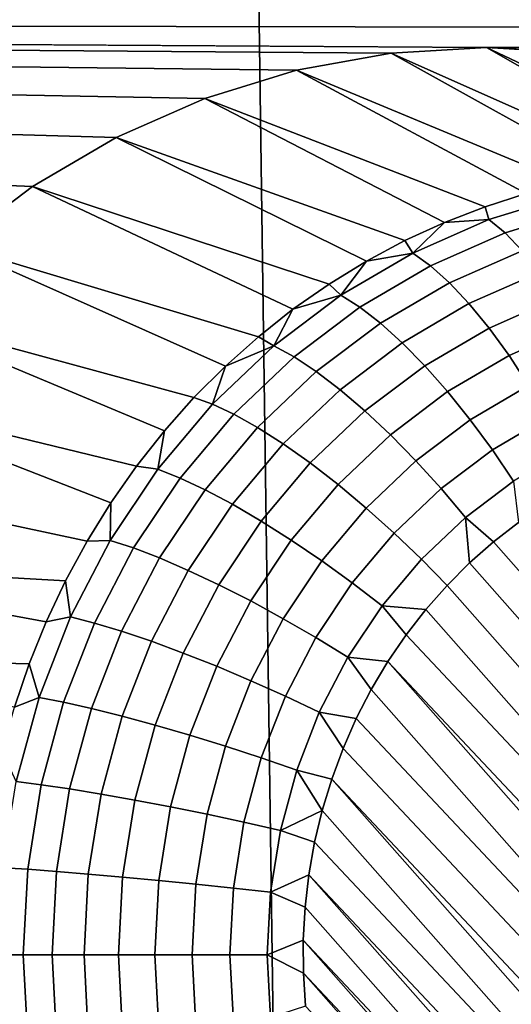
# Model space of a CAD drawing. Header units: metres. Extents: x -22 to 239, y -22 to 22.
# Tile 211 of 256: x 213.918 to 214.464, y -7.486 to -6.391. Entities that reach past the tile are written whole.
import ezdxf

# ---------------------------------------------------------------- set-up
doc = ezdxf.new("R2010")
doc.units = ezdxf.units.M
doc.layers.add('solid_10_151_033_XXX', color=7, linetype='CONTINUOUS')

msp = doc.modelspace()

# ---------------------------------------------------------------- linework, layer by layer
at = {"layer": 'solid_10_151_033_XXX'}
for points in [[(213.942337, -10.98961, 229.626846), (213.633255, 11.204146, 229.514343), (213.318314, 11.408838, 229.399719), (213.633255, -11.204146, 229.514343)], [(214.245285, -10.76545, 229.737106), (213.942337, 10.98961, 229.626846), (213.633255, 11.204146, 229.514343), (213.942337, -10.98961, 229.626846)], [(214.54187, -10.531833, 229.845047), (214.245285, 10.76545, 229.737106), (213.942337, 10.98961, 229.626846), (214.245285, -10.76545, 229.737106)], [(214.831848, -10.288918, 229.950592), (214.54187, 10.531833, 229.845047), (214.245285, 10.76545, 229.737106), (214.54187, -10.531833, 229.845047)], [(212.832291, -6.262797, 184.314514), (233.388245, -6.391063, 191.796265), (228.40274, -6.421983, 189.981689), (209.451569, -6.391066, 183.08403)], [(214.437057, -6.421983, 184.898605), (209.451569, -6.391066, 183.08403), (228.40274, -6.421983, 189.981689)], [(213.932663, -6.576612, 184.715012), (213.845871, -6.642142, 184.683426), (209.451569, -6.391066, 183.08403)], [(214.02562, -6.52194, 184.74884), (213.932663, -6.576612, 184.715012), (209.451569, -6.391066, 183.08403)], [(214.123947, -6.478591, 184.784637), (214.02562, -6.52194, 184.74884), (209.451569, -6.391066, 183.08403)], [(214.226028, -6.447292, 184.821793), (214.123947, -6.478591, 184.784637), (209.451569, -6.391066, 183.08403)], [(214.330917, -6.428329, 184.85997), (214.226028, -6.447292, 184.821793), (209.451569, -6.391066, 183.08403)], [(214.437057, -6.421983, 184.898605), (214.330917, -6.428329, 184.85997), (209.451569, -6.391066, 183.08403)], [(214.670334, -6.55497, 184.183151), (214.622513, -6.557935, 184.165741), (214.330917, -6.428329, 184.85997), (214.437057, -6.421983, 184.898605)], [(214.437057, -6.421983, 184.898605), (228.40274, -6.421983, 189.981689), (228.2966, -6.428329, 189.943054)], [(214.543213, -6.428329, 184.937241), (214.437057, -6.421983, 184.898605), (228.2966, -6.428329, 189.943054)], [(214.766068, -6.557935, 184.217987), (214.718246, -6.55497, 184.200577), (214.437057, -6.421983, 184.898605), (214.543213, -6.428329, 184.937241)], [(214.718246, -6.55497, 184.200577), (214.670334, -6.55497, 184.183151), (214.437057, -6.421983, 184.898605)], [(214.574936, -6.563853, 184.148422), (214.527756, -6.572705, 184.131256), (214.226028, -6.447292, 184.821793), (214.330917, -6.428329, 184.85997)], [(214.622513, -6.557935, 184.165741), (214.574936, -6.563853, 184.148422), (214.330917, -6.428329, 184.85997)], [(214.48114, -6.584462, 184.114288), (214.435257, -6.599083, 184.09758), (214.123947, -6.478591, 184.784637), (214.226028, -6.447292, 184.821793)], [(214.527756, -6.572705, 184.131256), (214.48114, -6.584462, 184.114288), (214.226028, -6.447292, 184.821793)], [(214.390244, -6.616518, 184.081192), (214.346252, -6.63671, 184.065186), (214.02562, -6.52194, 184.74884), (214.123947, -6.478591, 184.784637)], [(214.435257, -6.599083, 184.09758), (214.390244, -6.616518, 184.081192), (214.123947, -6.478591, 184.784637)], [(214.303436, -6.659589, 184.049606), (214.261963, -6.685079, 184.0345), (213.932663, -6.576612, 184.715012), (214.02562, -6.52194, 184.74884)], [(214.346252, -6.63671, 184.065186), (214.303436, -6.659589, 184.049606), (214.02562, -6.52194, 184.74884)], [(214.221939, -6.713092, 184.019943), (214.183502, -6.743535, 184.005951), (213.845871, -6.642142, 184.683426), (213.932663, -6.576612, 184.715012)], [(214.261963, -6.685079, 184.0345), (214.221939, -6.713092, 184.019943), (213.932663, -6.576612, 184.715012)], [(214.527039, -6.586444, 184.087769), (214.439331, -6.613337, 184.055847), (214.435257, -6.599083, 184.09758), (214.48114, -6.584462, 184.114288)], [(214.54361, -6.601748, 184.05246), (214.457489, -6.628153, 184.021118), (214.439331, -6.613337, 184.055847), (214.527039, -6.586444, 184.087769)], [(214.439331, -6.613337, 184.055847), (214.390244, -6.616518, 184.081192), (214.435257, -6.599083, 184.09758)], [(214.56041, -6.622178, 184.019974), (214.476395, -6.647933, 183.989395), (214.457489, -6.628153, 184.021118), (214.54361, -6.601748, 184.05246)], [(214.354996, -6.650512, 184.025146), (214.346252, -6.63671, 184.065186), (214.390244, -6.616518, 184.081192)], [(214.439331, -6.613337, 184.055847), (214.354996, -6.650512, 184.025146), (214.390244, -6.616518, 184.081192)], [(214.457489, -6.628153, 184.021118), (214.37468, -6.664654, 183.990982), (214.354996, -6.650512, 184.025146), (214.439331, -6.613337, 184.055847)], [(214.476395, -6.647933, 183.989395), (214.39563, -6.683535, 183.959991), (214.37468, -6.664654, 183.990982), (214.457489, -6.628153, 184.021118)], [(214.146805, -6.776303, 183.992599), (214.111969, -6.811287, 183.979919), (213.766617, -6.717515, 184.654587), (213.845871, -6.642142, 184.683426)], [(214.183502, -6.743535, 184.005951), (214.146805, -6.776303, 183.992599), (213.845871, -6.642142, 184.683426)], [(214.354996, -6.650512, 184.025146), (214.303436, -6.659589, 184.049606), (214.346252, -6.63671, 184.065186)], [(214.354996, -6.650512, 184.025146), (214.275101, -6.697502, 183.996078), (214.303436, -6.659589, 184.049606)], [(214.37468, -6.664654, 183.990982), (214.296234, -6.710793, 183.962433), (214.275101, -6.697502, 183.996078), (214.354996, -6.650512, 184.025146)], [(214.495697, -6.672289, 183.961288), (214.417435, -6.706784, 183.932816), (214.39563, -6.683535, 183.959991), (214.476395, -6.647933, 183.989395)], [(214.275101, -6.697502, 183.996078), (214.261963, -6.685079, 184.0345), (214.303436, -6.659589, 184.049606)], [(214.39563, -6.683535, 183.959991), (214.319122, -6.728537, 183.932144), (214.296234, -6.710793, 183.962433), (214.37468, -6.664654, 183.990982)], [(214.514999, -6.700749, 183.937363), (214.439682, -6.73395, 183.909958), (214.417435, -6.706784, 183.932816), (214.495697, -6.672289, 183.961288)], [(214.275101, -6.697502, 183.996078), (214.221939, -6.713092, 184.019943), (214.261963, -6.685079, 184.0345)], [(214.417435, -6.706784, 183.932816), (214.343307, -6.750386, 183.905838), (214.319122, -6.728537, 183.932144), (214.39563, -6.683535, 183.959991)], [(214.275101, -6.697502, 183.996078), (214.200653, -6.753716, 183.968979), (214.221939, -6.713092, 184.019943)], [(214.296234, -6.710793, 183.962433), (214.223129, -6.765988, 183.935822), (214.200653, -6.753716, 183.968979), (214.275101, -6.697502, 183.996078)], [(214.319122, -6.728537, 183.932144), (214.247818, -6.782372, 183.906204), (214.223129, -6.765988, 183.935822), (214.296234, -6.710793, 183.962433)], [(214.439682, -6.73395, 183.909958), (214.368332, -6.775916, 183.883987), (214.343307, -6.750386, 183.905838), (214.417435, -6.706784, 183.932816)], [(214.533936, -6.732756, 183.918076), (214.461929, -6.764501, 183.891861), (214.439682, -6.73395, 183.909958), (214.514999, -6.700749, 183.937363)], [(214.048294, -6.88742, 183.956741), (213.695786, -6.801858, 184.628799), (213.766617, -6.717515, 184.654587), (214.079086, -6.848368, 183.967941)], [(214.111969, -6.811287, 183.979919), (214.079086, -6.848368, 183.967941), (213.766617, -6.717515, 184.654587)], [(214.200653, -6.753716, 183.968979), (214.183502, -6.743535, 184.005951), (214.221939, -6.713092, 184.019943)], [(214.343307, -6.750386, 183.905838), (214.274231, -6.802547, 183.880692), (214.247818, -6.782372, 183.906204), (214.319122, -6.728537, 183.932144)], [(214.552139, -6.767686, 183.903809), (214.483734, -6.797843, 183.878906), (214.461929, -6.764501, 183.891861), (214.533936, -6.732756, 183.918076)], [(214.200653, -6.753716, 183.968979), (214.146805, -6.776303, 183.992599), (214.183502, -6.743535, 184.005951)], [(214.461929, -6.764501, 183.891861), (214.393692, -6.804628, 183.867035), (214.368332, -6.775916, 183.883987), (214.439682, -6.73395, 183.909958)], [(214.200653, -6.753716, 183.968979), (214.132584, -6.818447, 183.944199), (214.146805, -6.776303, 183.992599)], [(214.223129, -6.765988, 183.935822), (214.156296, -6.829546, 183.911499), (214.132584, -6.818447, 183.944199), (214.200653, -6.753716, 183.968979)], [(214.368332, -6.775916, 183.883987), (214.301834, -6.82612, 183.859787), (214.274231, -6.802547, 183.880692), (214.343307, -6.750386, 183.905838)], [(214.483734, -6.797843, 183.878906), (214.418915, -6.835963, 183.855316), (214.393692, -6.804628, 183.867035), (214.461929, -6.764501, 183.891861)], [(214.132584, -6.818447, 183.944199), (214.111969, -6.811287, 183.979919), (214.146805, -6.776303, 183.992599)], [(214.247818, -6.782372, 183.906204), (214.182632, -6.844364, 183.882477), (214.156296, -6.829546, 183.911499), (214.223129, -6.765988, 183.935822)], [(214.393692, -6.804628, 183.867035), (214.330124, -6.852632, 183.843887), (214.301834, -6.82612, 183.859787), (214.368332, -6.775916, 183.883987)], [(214.274231, -6.802547, 183.880692), (214.21106, -6.862611, 183.857697), (214.182632, -6.844364, 183.882477), (214.247818, -6.782372, 183.906204)], [(214.504669, -6.833325, 183.871307), (214.443497, -6.869308, 183.849045), (214.418915, -6.835963, 183.855316), (214.483734, -6.797843, 183.878906)], [(213.993362, -6.970903, 183.936752), (213.634216, -6.894212, 184.606384), (213.695786, -6.801858, 184.628799), (214.019699, -6.928311, 183.946335)], [(214.048294, -6.88742, 183.956741), (214.019699, -6.928311, 183.946335), (213.695786, -6.801858, 184.628799)], [(214.301834, -6.82612, 183.859787), (214.241043, -6.883931, 183.837662), (214.21106, -6.862611, 183.857697), (214.274231, -6.802547, 183.880692)], [(214.418915, -6.835963, 183.855316), (214.358521, -6.881565, 183.833328), (214.330124, -6.852632, 183.843887), (214.393692, -6.804628, 183.867035)], [(214.132584, -6.818447, 183.944199), (214.071762, -6.890881, 183.922058), (214.079086, -6.848368, 183.967941), (214.111969, -6.811287, 183.979919)], [(214.156296, -6.829546, 183.911499), (214.096573, -6.900668, 183.889755), (214.071762, -6.890881, 183.922058), (214.132584, -6.818447, 183.944199)], [(214.182632, -6.844364, 183.882477), (214.124374, -6.913733, 183.861267), (214.096573, -6.900668, 183.889755), (214.156296, -6.829546, 183.911499)], [(214.330124, -6.852632, 183.843887), (214.272003, -6.907909, 183.822739), (214.241043, -6.883931, 183.837662), (214.301834, -6.82612, 183.859787)], [(214.443497, -6.869308, 183.849045), (214.38649, -6.912355, 183.828293), (214.358521, -6.881565, 183.833328), (214.418915, -6.835963, 183.855316)], [(214.524353, -6.870255, 183.869247), (214.466949, -6.904015, 183.848358), (214.443497, -6.869308, 183.849045), (214.504669, -6.833325, 183.871307)], [(214.071762, -6.890881, 183.922058), (214.048294, -6.88742, 183.956741), (214.079086, -6.848368, 183.967941)], [(214.21106, -6.862611, 183.857697), (214.154633, -6.929822, 183.837158), (214.124374, -6.913733, 183.861267), (214.182632, -6.844364, 183.882477)], [(214.358521, -6.881565, 183.833328), (214.303299, -6.934077, 183.813232), (214.272003, -6.907909, 183.822739), (214.330124, -6.852632, 183.843887)], [(214.241043, -6.883931, 183.837662), (214.186722, -6.948622, 183.817886), (214.154633, -6.929822, 183.837158), (214.21106, -6.862611, 183.857697)], [(214.466949, -6.904015, 183.848358), (214.413467, -6.944402, 183.828888), (214.38649, -6.912355, 183.828293), (214.443497, -6.869308, 183.849045)], [(214.272003, -6.907909, 183.822739), (214.220047, -6.969764, 183.803833), (214.186722, -6.948622, 183.817886), (214.241043, -6.883931, 183.837662)], [(214.38649, -6.912355, 183.828293), (214.334366, -6.961924, 183.809326), (214.303299, -6.934077, 183.813232), (214.358521, -6.881565, 183.833328)], [(213.993362, -6.970903, 183.936752), (213.969421, -7.015052, 183.928024), (213.58284, -6.99313, 184.587692), (213.634216, -6.894212, 184.606384)], [(214.071762, -6.890881, 183.922058), (214.018936, -6.970107, 183.902832), (214.019699, -6.928311, 183.946335), (214.048294, -6.88742, 183.956741)], [(214.096573, -6.900668, 183.889755), (214.044708, -6.978458, 183.87088), (214.018936, -6.970107, 183.902832), (214.071762, -6.890881, 183.922058)], [(214.124374, -6.913733, 183.861267), (214.073792, -6.989607, 183.842865), (214.044708, -6.978458, 183.87088), (214.096573, -6.900668, 183.889755)], [(214.303299, -6.934077, 183.813232), (214.253952, -6.992837, 183.795273), (214.220047, -6.969764, 183.803833), (214.272003, -6.907909, 183.822739)], [(214.472626, -6.95022, 183.847366), (214.444733, -6.971756, 183.837219), (214.413467, -6.944402, 183.828888), (214.466949, -6.904015, 183.848358)], [(214.154633, -6.929822, 183.837158), (214.105606, -7.003336, 183.819321), (214.073792, -6.989607, 183.842865), (214.124374, -6.913733, 183.861267)], [(214.413467, -6.944402, 183.828888), (214.364563, -6.990908, 183.811096), (214.334366, -6.961924, 183.809326), (214.38649, -6.912355, 183.828293)], [(214.018936, -6.970107, 183.902832), (213.993362, -6.970903, 183.936752), (214.019699, -6.928311, 183.946335)], [(214.186722, -6.948622, 183.817886), (214.139557, -7.019378, 183.80072), (214.105606, -7.003336, 183.819321), (214.154633, -6.929822, 183.837158)], [(214.334366, -6.961924, 183.809326), (214.287781, -7.017392, 183.792374), (214.253952, -6.992837, 183.795273), (214.303299, -6.934077, 183.813232)], [(214.220047, -6.969764, 183.803833), (214.174942, -7.037419, 183.787415), (214.139557, -7.019378, 183.80072), (214.186722, -6.948622, 183.817886)], [(214.418182, -6.995106, 183.827545), (214.393066, -7.020196, 183.818405), (214.364563, -6.990908, 183.811096), (214.413467, -6.944402, 183.828888)], [(214.444733, -6.971756, 183.837219), (214.418182, -6.995106, 183.827545), (214.413467, -6.944402, 183.828888)], [(215.188675, -7.815047, 184.107986), (214.444733, -6.971756, 183.837219), (214.472626, -6.95022, 183.847366), (215.210617, -7.786798, 184.115967)], [(214.364563, -6.990908, 183.811096), (214.320862, -7.042948, 183.795181), (214.287781, -7.017392, 183.792374), (214.334366, -6.961924, 183.809326)], [(214.018936, -6.970107, 183.902832), (213.974777, -7.055129, 183.886765), (213.969421, -7.015052, 183.928024), (213.993362, -6.970903, 183.936752)], [(214.044708, -6.978458, 183.87088), (214.001358, -7.06194, 183.855103), (213.974777, -7.055129, 183.886765), (214.018936, -6.970107, 183.902832)], [(214.253952, -6.992837, 183.795273), (214.211105, -7.057108, 183.779678), (214.174942, -7.037419, 183.787415), (214.220047, -6.969764, 183.803833)], [(215.1651, -7.841774, 184.099411), (214.418182, -6.995106, 183.827545), (214.444733, -6.971756, 183.837219), (215.188675, -7.815047, 184.107986)], [(214.073792, -6.989607, 183.842865), (214.031494, -7.071032, 183.827469), (214.001358, -7.06194, 183.855103), (214.044708, -6.978458, 183.87088)], [(213.947922, -7.060609, 183.920212), (213.92894, -7.107418, 183.9133), (213.542099, -7.097782, 184.572861), (213.58284, -6.99313, 184.587692)], [(213.969421, -7.015052, 183.928024), (213.947922, -7.060609, 183.920212), (213.58284, -6.99313, 184.587692)], [(214.105606, -7.003336, 183.819321), (214.064636, -7.082228, 183.804398), (214.031494, -7.071032, 183.827469), (214.073792, -6.989607, 183.842865)], [(214.287781, -7.017392, 183.792374), (214.24733, -7.07806, 183.777649), (214.211105, -7.057108, 183.779678), (214.253952, -6.992837, 183.795273)], [(214.393066, -7.020196, 183.818405), (214.369492, -7.046923, 183.80983), (214.320862, -7.042948, 183.795181), (214.364563, -6.990908, 183.811096)], [(215.139984, -7.866865, 184.090271), (214.393066, -7.020196, 183.818405), (214.418182, -6.995106, 183.827545), (215.1651, -7.841774, 184.099411)], [(214.139557, -7.019378, 183.80072), (214.100113, -7.095311, 183.786362), (214.064636, -7.082228, 183.804398), (214.105606, -7.003336, 183.819321)], [(213.974777, -7.055129, 183.886765), (213.947922, -7.060609, 183.920212), (213.969421, -7.015052, 183.928024)], [(214.320862, -7.042948, 183.795181), (214.282913, -7.099868, 183.781372), (214.24733, -7.07806, 183.777649), (214.287781, -7.017392, 183.792374)], [(214.174942, -7.037419, 183.787415), (214.137238, -7.110023, 183.773697), (214.100113, -7.095311, 183.786362), (214.139557, -7.019378, 183.80072)], [(215.113434, -7.890214, 184.080597), (214.369492, -7.046923, 183.80983), (214.393066, -7.020196, 183.818405), (215.139984, -7.866865, 184.090271)], [(214.211105, -7.057108, 183.779678), (214.175293, -7.12608, 183.766632), (214.137238, -7.110023, 183.773697), (214.174942, -7.037419, 183.787415)], [(214.347549, -7.075172, 183.801849), (214.327316, -7.104857, 183.794479), (214.282913, -7.099868, 183.781372), (214.320862, -7.042948, 183.795181)], [(214.369492, -7.046923, 183.80983), (214.347549, -7.075172, 183.801849), (214.320862, -7.042948, 183.795181)], [(215.113434, -7.890214, 184.080597), (214.347549, -7.075172, 183.801849), (214.369492, -7.046923, 183.80983)], [(213.974777, -7.055129, 183.886765), (213.93985, -7.144877, 183.874054), (213.92894, -7.107418, 183.9133), (213.947922, -7.060609, 183.920212)], [(214.001358, -7.06194, 183.855103), (213.967056, -7.150062, 183.842621), (213.93985, -7.144877, 183.874054), (213.974777, -7.055129, 183.886765)], [(214.24733, -7.07806, 183.777649), (214.213516, -7.143167, 183.765335), (214.175293, -7.12608, 183.766632), (214.211105, -7.057108, 183.779678)], [(214.031494, -7.071032, 183.827469), (213.998047, -7.156983, 183.815292), (213.967056, -7.150062, 183.842621), (214.001358, -7.06194, 183.855103)], [(214.064636, -7.082228, 183.804398), (214.032227, -7.165506, 183.792603), (213.998047, -7.156983, 183.815292), (214.031494, -7.071032, 183.827469)], [(214.100113, -7.095311, 183.786362), (214.068909, -7.175465, 183.775009), (214.032227, -7.165506, 183.792603), (214.064636, -7.082228, 183.804398)], [(214.282913, -7.099868, 183.781372), (214.25119, -7.160952, 183.769821), (214.213516, -7.143167, 183.765335), (214.24733, -7.07806, 183.777649)], [(215.113434, -7.890214, 184.080597), (215.085541, -7.911751, 184.07045), (214.327316, -7.104857, 183.794479), (214.347549, -7.075172, 183.801849)], [(213.92894, -7.107418, 183.9133), (213.912567, -7.155323, 183.907333), (213.542099, -7.097782, 184.572861)], [(214.137238, -7.110023, 183.773697), (214.107407, -7.186664, 183.762833), (214.068909, -7.175465, 183.775009), (214.100113, -7.095311, 183.786362)], [(214.308853, -7.135866, 183.787766), (214.292297, -7.16804, 183.781738), (214.25119, -7.160952, 183.769821), (214.282913, -7.099868, 183.781372)], [(214.327316, -7.104857, 183.794479), (214.308853, -7.135866, 183.787766), (214.282913, -7.099868, 183.781372)], [(215.026169, -7.949014, 184.048843), (214.308853, -7.135866, 183.787766), (214.327316, -7.104857, 183.794479), (215.056396, -7.931384, 184.059845)], [(215.085541, -7.911751, 184.07045), (215.056396, -7.931384, 184.059845), (214.327316, -7.104857, 183.794479)], [(213.93985, -7.144877, 183.874054), (213.912567, -7.155323, 183.907333), (213.92894, -7.107418, 183.9133)], [(214.175293, -7.12608, 183.766632), (214.146942, -7.198887, 183.756317), (214.107407, -7.186664, 183.762833), (214.137238, -7.110023, 183.773697)], [(214.213516, -7.143167, 183.765335), (214.186768, -7.211894, 183.7556), (214.146942, -7.198887, 183.756317), (214.175293, -7.12608, 183.766632)], [(215.026169, -7.949014, 184.048843), (214.292297, -7.16804, 183.781738), (214.308853, -7.135866, 183.787766)], [(213.93985, -7.144877, 183.874054), (213.914566, -7.238224, 183.864853), (213.898819, -7.20416, 183.902328), (213.912567, -7.155323, 183.907333)], [(213.967056, -7.150062, 183.842621), (213.942245, -7.241717, 183.833588), (213.914566, -7.238224, 183.864853), (213.93985, -7.144877, 183.874054)], [(214.25119, -7.160952, 183.769821), (214.226089, -7.225431, 183.760696), (214.186768, -7.211894, 183.7556), (214.213516, -7.143167, 183.765335)], [(213.998047, -7.156983, 183.815292), (213.973846, -7.24638, 183.806488), (213.942245, -7.241717, 183.833588), (213.967056, -7.150062, 183.842621)], [(214.032227, -7.165506, 183.792603), (214.008774, -7.252122, 183.784073), (213.973846, -7.24638, 183.806488), (213.998047, -7.156983, 183.815292)], [(214.068909, -7.175465, 183.775009), (214.046341, -7.258832, 183.766785), (214.008774, -7.252122, 183.784073), (214.032227, -7.165506, 183.792603)], [(214.277664, -7.201268, 183.776413), (214.265045, -7.235411, 183.771805), (214.226089, -7.225431, 183.760696), (214.25119, -7.160952, 183.769821)], [(214.292297, -7.16804, 183.781738), (214.277664, -7.201268, 183.776413), (214.25119, -7.160952, 183.769821)], [(215.026169, -7.949014, 184.048843), (214.994949, -7.964581, 184.037476), (214.277664, -7.201268, 183.776413), (214.292297, -7.16804, 183.781738)], [(214.107407, -7.186664, 183.762833), (214.085831, -7.266377, 183.754974), (214.046341, -7.258832, 183.766785), (214.068909, -7.175465, 183.775009)], [(214.146942, -7.198887, 183.756317), (214.12645, -7.274612, 183.748856), (214.085831, -7.266377, 183.754974), (214.107407, -7.186664, 183.762833)], [(214.186768, -7.211894, 183.7556), (214.167419, -7.283375, 183.748566), (214.12645, -7.274612, 183.748856), (214.146942, -7.198887, 183.756317)], [(214.994949, -7.964581, 184.037476), (214.96286, -7.978017, 184.025803), (214.265045, -7.235411, 183.771805), (214.277664, -7.201268, 183.776413)], [(214.226089, -7.225431, 183.760696), (214.207932, -7.292496, 183.754089), (214.167419, -7.283375, 183.748566), (214.186768, -7.211894, 183.7556)], [(214.254471, -7.27028, 183.767975), (214.207932, -7.292496, 183.754089), (214.226089, -7.225431, 183.760696)], [(214.265045, -7.235411, 183.771805), (214.254471, -7.27028, 183.767975), (214.226089, -7.225431, 183.760696)], [(214.896759, -7.998272, 184.00174), (214.254471, -7.27028, 183.767975), (214.265045, -7.235411, 183.771805), (214.930099, -7.989257, 184.01387)], [(214.96286, -7.978017, 184.025803), (214.930099, -7.989257, 184.01387), (214.265045, -7.235411, 183.771805)], [(213.942245, -7.241717, 183.833588), (213.927231, -7.335752, 183.828125), (213.899277, -7.333995, 183.859283), (213.914566, -7.238224, 183.864853)], [(213.973846, -7.24638, 183.806488), (213.959198, -7.338099, 183.801147), (213.927231, -7.335752, 183.828125), (213.942245, -7.241717, 183.833588)], [(214.008774, -7.252122, 183.784073), (213.994583, -7.340988, 183.7789), (213.959198, -7.338099, 183.801147), (213.973846, -7.24638, 183.806488)], [(214.046341, -7.258832, 183.766785), (214.032684, -7.344364, 183.761826), (213.994583, -7.340988, 183.7789), (214.008774, -7.252122, 183.784073)], [(214.085831, -7.266377, 183.754974), (214.072769, -7.34816, 183.750229), (214.032684, -7.344364, 183.761826), (214.046341, -7.258832, 183.766785)], [(214.12645, -7.274612, 183.748856), (214.114044, -7.352304, 183.744339), (214.072769, -7.34816, 183.750229), (214.085831, -7.266377, 183.754974)], [(214.167419, -7.283375, 183.748566), (214.155701, -7.356713, 183.744293), (214.114044, -7.352304, 183.744339), (214.12645, -7.274612, 183.748856)], [(214.254471, -7.27028, 183.767975), (214.246002, -7.305762, 183.764877), (214.207932, -7.292496, 183.754089)], [(214.896759, -7.998272, 184.00174), (214.246002, -7.305762, 183.764877), (214.254471, -7.27028, 183.767975)], [(214.207932, -7.292496, 183.754089), (214.196945, -7.361302, 183.750092), (214.155701, -7.356713, 183.744293), (214.167419, -7.283375, 183.748566)], [(214.246002, -7.305762, 183.764877), (214.239655, -7.341726, 183.762573), (214.196945, -7.361302, 183.750092), (214.207932, -7.292496, 183.754089)], [(214.896759, -7.998272, 184.00174), (214.862961, -8.00503, 183.989441), (214.239655, -7.341726, 183.762573), (214.246002, -7.305762, 183.764877)], [(213.927231, -7.335752, 183.828125), (213.922195, -7.430985, 183.826294), (213.894165, -7.430985, 183.857422), (213.899277, -7.333995, 183.859283)], [(213.959198, -7.338099, 183.801147), (213.9543, -7.430985, 183.799362), (213.922195, -7.430985, 183.826294), (213.927231, -7.335752, 183.828125)], [(213.994583, -7.340988, 183.7789), (213.989838, -7.430985, 183.777176), (213.9543, -7.430985, 183.799362), (213.959198, -7.338099, 183.801147)], [(214.032684, -7.344364, 183.761826), (214.028122, -7.430985, 183.760162), (213.989838, -7.430985, 183.777176), (213.994583, -7.340988, 183.7789)], [(214.072769, -7.34816, 183.750229), (214.068405, -7.430985, 183.748627), (214.028122, -7.430985, 183.760162), (214.032684, -7.344364, 183.761826)], [(214.239655, -7.341726, 183.762573), (214.235443, -7.378022, 183.761047), (214.196945, -7.361302, 183.750092)], [(214.794525, -8.011695, 183.964539), (214.235443, -7.378022, 183.761047), (214.239655, -7.341726, 183.762573), (214.828857, -8.009508, 183.97702)], [(214.862961, -8.00503, 183.989441), (214.828857, -8.009508, 183.97702), (214.239655, -7.341726, 183.762573)], [(214.114044, -7.352304, 183.744339), (214.109894, -7.430985, 183.742828), (214.068405, -7.430985, 183.748627), (214.072769, -7.34816, 183.750229)], [(214.155701, -7.356713, 183.744293), (214.151779, -7.430985, 183.742874), (214.109894, -7.430985, 183.742828), (214.114044, -7.352304, 183.744339)], [(214.196945, -7.361302, 183.750092), (214.193268, -7.430985, 183.748749), (214.151779, -7.430985, 183.742874), (214.155701, -7.356713, 183.744293)], [(214.235443, -7.378022, 183.761047), (214.233398, -7.414545, 183.7603), (214.193268, -7.430985, 183.748749), (214.196945, -7.361302, 183.750092)], [(214.794525, -8.011695, 183.964539), (214.233398, -7.414545, 183.7603), (214.235443, -7.378022, 183.761047)], [(214.233398, -7.414545, 183.7603), (214.233505, -7.451188, 183.76033), (214.193268, -7.430985, 183.748749)], [(214.760101, -8.011578, 183.951996), (214.233505, -7.451188, 183.76033), (214.233398, -7.414545, 183.7603)], [(214.794525, -8.011695, 183.964539), (214.760101, -8.011578, 183.951996), (214.233398, -7.414545, 183.7603)], [(213.922195, -7.430985, 183.826294), (213.927231, -7.526218, 183.828125), (213.899277, -7.527976, 183.859283), (213.894165, -7.430985, 183.857422)], [(213.9543, -7.430985, 183.799362), (213.959198, -7.523872, 183.801147), (213.927231, -7.526218, 183.828125), (213.922195, -7.430985, 183.826294)], [(213.989838, -7.430985, 183.777176), (213.994583, -7.520982, 183.7789), (213.959198, -7.523872, 183.801147), (213.9543, -7.430985, 183.799362)], [(214.028122, -7.430985, 183.760162), (214.032684, -7.517607, 183.761826), (213.994583, -7.520982, 183.7789), (213.989838, -7.430985, 183.777176)], [(214.068405, -7.430985, 183.748627), (214.072769, -7.51381, 183.750229), (214.032684, -7.517607, 183.761826), (214.028122, -7.430985, 183.760162)], [(214.109894, -7.430985, 183.742828), (214.114044, -7.509666, 183.744339), (214.072769, -7.51381, 183.750229), (214.068405, -7.430985, 183.748627)], [(214.151779, -7.430985, 183.742874), (214.155701, -7.505257, 183.744293), (214.114044, -7.509666, 183.744339), (214.109894, -7.430985, 183.742828)], [(214.193268, -7.430985, 183.748749), (214.196945, -7.500668, 183.750092), (214.155701, -7.505257, 183.744293), (214.151779, -7.430985, 183.742874)], [(214.233505, -7.451188, 183.76033), (214.235794, -7.487798, 183.761169), (214.196945, -7.500668, 183.750092), (214.193268, -7.430985, 183.748749)], [(214.725693, -8.009142, 183.939484), (214.235794, -7.487798, 183.761169), (214.233505, -7.451188, 183.76033)], [(214.760101, -8.011578, 183.951996), (214.725693, -8.009142, 183.939484), (214.233505, -7.451188, 183.76033)]]:
    msp.add_3dface(points, dxfattribs=at)

doc.saveas('drawing.dxf')
